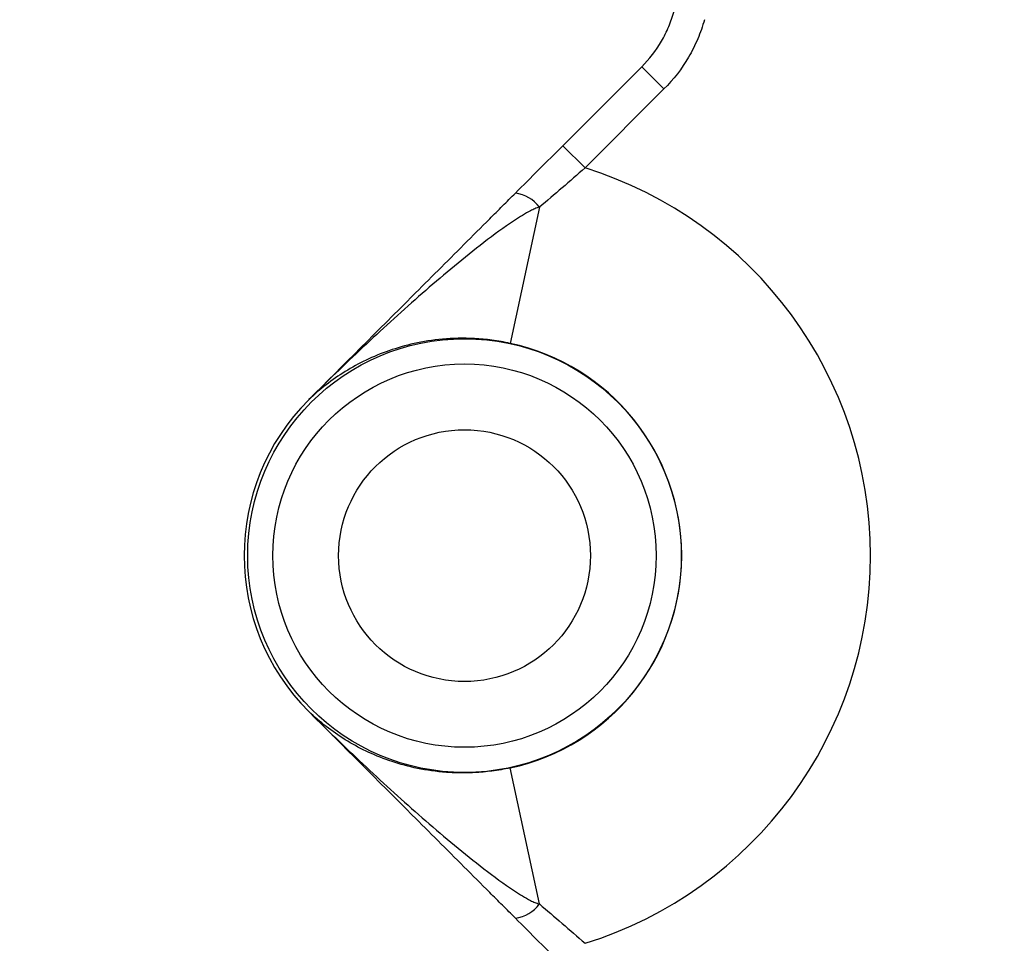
# Model space of a CAD drawing. Header units: millimetres. Extents: x 1055 to 2818, y 673 to 2898.
# Tile 12 of 44: x 1760 to 1838, y 1743 to 1816. Entities that reach past the tile are written whole.
import ezdxf

# ---------------------------------------------------------------- set-up
doc = ezdxf.new("R2010")
doc.units = ezdxf.units.MM

msp = doc.modelspace()

# ---------------------------------------------------------------- linework, layer by layer
at = {"color": 7, "linetype": 'Continuous', "lineweight": 25}
for p, q in [((1803.257, 1806.036), (1809.526, 1812.305)), ((1811.294, 1810.538), (1809.526, 1812.305)), ((1811.294, 1810.538), (1805.025, 1804.269)), ((1805.025, 1804.269), (1803.257, 1806.036)), ((1801.395, 1801.144), (1799.074, 1790.34)), ((1783.077, 1785.856), (1783.077, 1785.857)), ((1783.077, 1761.108), (1783.077, 1761.108)), ((1801.395, 1745.821), (1799.074, 1756.624))]:
    msp.add_line(p, q, dxfattribs=at)
for radius in [17.22, 15.22, 10]:
    msp.add_circle((1795.452, 1773.482), radius, dxfattribs=at)
for centre, radius, start, end in [((1967.952, 1773.482), 497, 94.47223, 263.06609), ((1967.952, 1773.482), 394.279, 95.56318, 178.61935), ((1967.952, 1773.482), 394, 95.61223, 178.61837), ((1795.452, 1773.482), 32.24, 287.27334, 72.72666), ((1799.166, 1799.543), 2.744, 35.68019, 83.24079), ((1795.452, 1773.482), 17.243, 282.12581, 77.87419), ((1795.452, 1773.482), 17.5, 135, 225), ((1795.452, 1773.482), 17.5, 135, 225), ((1783.093, 1785.861), 0.00804, 117.26432, 134.83074), ((1967.952, 1773.482), 394.279, 181.38065, 261.24691), ((1967.952, 1773.482), 394, 181.38163, 261.24067), ((1783.093, 1761.103), 0.00804, 225.16927, 242.73577), ((1799.166, 1747.421), 2.744, 276.75921, 324.31981)]:
    msp.add_arc(centre, radius, start, end, dxfattribs=at)
at = {"color": 1, "linetype": 'Continuous', "lineweight": 25}
for radius, start, end in [(496.2, 94.47946, 263.05486), (491.207, 94.52509, 262.98391), (433.476, 95.16191, 262.0438), (426.405, 95.24775, 261.91098)]:
    msp.add_arc((1967.952, 1773.482), radius, start, end, dxfattribs=at)
for points, knots in [([(1677.222, 1640.443), (1675.971, 1643.117), (1672.302, 1650.963), (1667.128, 1664.38), (1661.603, 1680.787), (1656.978, 1697.672), (1653.241, 1714.965), (1650.443, 1732.609), (1648.631, 1750.556), (1647.838, 1768.748), (1648.084, 1786.815), (1649.348, 1804.697), (1651.586, 1822.34), (1654.834, 1840.004), (1659.123, 1857.624), (1664.462, 1875.137), (1670.731, 1892.157), (1677.887, 1908.636), (1685.868, 1924.542), (1694.8, 1940.132), (1704.696, 1955.338), (1715.542, 1970.094), (1727.085, 1984.062), (1739.265, 1997.215), (1752.012, 2009.542), (1765.545, 2021.26), (1779.852, 2032.304), (1794.901, 2042.616), (1810.29, 2051.925), (1825.946, 2060.238), (1841.796, 2067.576), (1858.17, 2074.119), (1875.053, 2079.724), (1888.389, 2083.554), (1896.101, 2085.162), (1897.952, 2085.548)], [0, 0, 0, 0, 0.015558, 0.045657, 0.075735, 0.106802, 0.137893, 0.16896, 0.200934, 0.232933, 0.264907, 0.296135, 0.327388, 0.358617, 0.390764, 0.422937, 0.455084, 0.486332, 0.517603, 0.548851, 0.581008, 0.613191, 0.645348, 0.676484, 0.707643, 0.738779, 0.770812, 0.802871, 0.834904, 0.865576, 0.896271, 0.926942, 0.958476, 0.990035, 1, 1, 1, 1]), ([(1897.952, 2075.319), (1896.697, 2075.051), (1889.992, 2073.621), (1878.045, 2070.163), (1862.033, 2064.877), (1846.212, 2058.59), (1830.619, 2051.395), (1815.445, 2043.346), (1800.74, 2034.467), (1786.545, 2024.791), (1772.773, 2014.247), (1759.49, 2002.837), (1746.755, 1990.58), (1734.833, 1977.727), (1723.747, 1964.334), (1713.502, 1950.467), (1703.949, 1935.914), (1695.15, 1920.699), (1687.154, 1904.86), (1680.143, 1888.748), (1674.116, 1872.426), (1669.052, 1855.959), (1664.868, 1839.073), (1661.62, 1821.809), (1659.345, 1804.221), (1658.094, 1786.73), (1657.844, 1769.396), (1658.549, 1752.274), (1660.218, 1735.051), (1662.884, 1717.784), (1666.57, 1700.537), (1671.407, 1682.773), (1677.618, 1664.821), (1682.693, 1651.856), (1685.895, 1645.346), (1686.238, 1644.648)], [0, 0, 0, 0, 0.007011, 0.03746, 0.067886, 0.099147, 0.130433, 0.161694, 0.192964, 0.224259, 0.255529, 0.287701, 0.319899, 0.352071, 0.383453, 0.41486, 0.446242, 0.478537, 0.510858, 0.543153, 0.574511, 0.605894, 0.637252, 0.669531, 0.701837, 0.734115, 0.765307, 0.796524, 0.827716, 0.85982, 0.89195, 0.924054, 0.960356, 0.995747, 1, 1, 1, 1]), ([(1695.023, 1648.744), (1693.024, 1653.402), (1688.786, 1663.276), (1683.423, 1678.785), (1678.719, 1695.114), (1674.958, 1711.852), (1672.179, 1728.943), (1670.434, 1746.337), (1669.777, 1763.467), (1670.164, 1780.268), (1671.508, 1796.687), (1673.821, 1813.168), (1677.127, 1829.656), (1681.43, 1846.094), (1686.621, 1862.105), (1692.651, 1877.65), (1699.46, 1892.698), (1707.162, 1907.505), (1715.765, 1922.015), (1725.265, 1936.169), (1735.574, 1949.809), (1746.672, 1962.884), (1758.526, 1975.351), (1771.224, 1987.269), (1784.76, 1998.562), (1799.111, 2009.163), (1813.78, 2018.707), (1828.681, 2027.205), (1843.724, 2034.697), (1859.351, 2041.415), (1875.54, 2047.259), (1891.795, 2052.164), (1902.711, 2054.585), (1907.952, 2055.747)], [0, 0, 0, 0, 0.02909, 0.061673, 0.094282, 0.126864, 0.160448, 0.194061, 0.227643, 0.259294, 0.290972, 0.322625, 0.355209, 0.38782, 0.420405, 0.451971, 0.483559, 0.515125, 0.547551, 0.580001, 0.612426, 0.644968, 0.677536, 0.710077, 0.74363, 0.777213, 0.810764, 0.842202, 0.873666, 0.905104, 0.937547, 0.970019, 1, 1, 1, 1]), ([(1907.952, 2050.644), (1903.236, 2049.6), (1893.097, 2047.354), (1877.84, 2042.791), (1862.013, 2037.161), (1846.403, 2030.536), (1831.068, 2022.952), (1816.207, 2014.497), (1801.876, 2005.197), (1788.117, 1995.094), (1774.846, 1984.127), (1762.132, 1972.305), (1750.033, 1959.656), (1738.936, 1946.613), (1728.824, 1933.263), (1719.664, 1919.69), (1711.193, 1905.535), (1703.465, 1890.823), (1696.524, 1875.588), (1690.508, 1860.132), (1685.421, 1844.507), (1681.253, 1828.768), (1677.951, 1812.678), (1675.572, 1796.277), (1674.159, 1779.616), (1673.753, 1762.902), (1674.373, 1746.195), (1675.991, 1729.549), (1678.624, 1712.849), (1682.292, 1696.153), (1687.028, 1679.534), (1692.309, 1664.191), (1696.421, 1654.569), (1698.264, 1650.256)], [0, 0, 0, 0, 0.027428, 0.058976, 0.090497, 0.123036, 0.155604, 0.188144, 0.220787, 0.253459, 0.286104, 0.319777, 0.353481, 0.387156, 0.418841, 0.45055, 0.482236, 0.514785, 0.54736, 0.57991, 0.611682, 0.643477, 0.675248, 0.707937, 0.740653, 0.773341, 0.806033, 0.838754, 0.871447, 0.905158, 0.938897, 0.972609, 1, 1, 1, 1]), ([(1707.006, 1654.332), (1705.442, 1658.207), (1702.25, 1666.119), (1698.108, 1678.306), (1694.467, 1690.645), (1691.415, 1702.963), (1688.913, 1715.256), (1686.934, 1727.666), (1685.473, 1740.261), (1684.549, 1752.993), (1684.172, 1765.871), (1684.357, 1778.783), (1685.106, 1791.606), (1686.406, 1804.286), (1688.242, 1816.834), (1690.626, 1829.325), (1693.581, 1841.829), (1697.11, 1854.291), (1701.231, 1866.716), (1705.916, 1878.987), (1711.083, 1890.9), (1716.683, 1902.411), (1722.694, 1913.54), (1729.196, 1924.441), (1736.234, 1935.173), (1743.793, 1945.682), (1751.892, 1955.967), (1760.467, 1965.928), (1770.324, 1976.424), (1781.62, 1987.267), (1794.612, 1998.188), (1808.271, 2008.247), (1822.89, 2017.635), (1838.435, 2026.239), (1852.78, 2032.956), (1865.242, 2037.99), (1875.633, 2041.711), (1886.201, 2045.011), (1896.976, 2047.939), (1904.274, 2049.523), (1907.952, 2050.321)], [0, 0, 0, 0, 0.02492, 0.05087, 0.076821, 0.10178, 0.126739, 0.151868, 0.176997, 0.202659, 0.22832, 0.254165, 0.28001, 0.305253, 0.330496, 0.355917, 0.381338, 0.407323, 0.433308, 0.459489, 0.485669, 0.510674, 0.535678, 0.560858, 0.586037, 0.611774, 0.637511, 0.663441, 0.689372, 0.722393, 0.755549, 0.788984, 0.821733, 0.857081, 0.892598, 0.913921, 0.935244, 0.956715, 0.978186, 1, 1, 1, 1])]:
    msp.add_open_spline(points, degree=3, knots=knots, dxfattribs=at)
at = {"color": 7, "linetype": 'Continuous', "lineweight": 25}
for points, knots in [([(1719.908, 1660.348), (1718.585, 1663.197), (1714.767, 1671.423), (1709.615, 1685.548), (1704.392, 1702.635), (1700.343, 1720.087), (1697.437, 1737.743), (1695.696, 1755.488), (1695.104, 1773.286), (1695.675, 1791.139), (1697.418, 1808.965), (1700.325, 1826.63), (1704.371, 1844.007), (1709.528, 1861.049), (1715.798, 1877.76), (1723.172, 1894.077), (1731.601, 1909.877), (1741.015, 1925.048), (1751.369, 1939.535), (1762.661, 1953.343), (1774.869, 1966.432), (1787.917, 1978.7), (1801.705, 1990.055), (1816.159, 2000.456), (1831.278, 2009.893), (1847.035, 2018.367), (1863.347, 2025.739), (1877.405, 2031.201), (1886.111, 2033.76), (1889.11, 2034.641)], [0, 0, 0, 0, 0.020258, 0.058481, 0.096847, 0.135471, 0.173942, 0.212193, 0.250406, 0.288729, 0.327327, 0.365856, 0.404126, 0.442331, 0.480628, 0.519177, 0.55775, 0.596056, 0.634265, 0.672531, 0.711034, 0.749635, 0.787969, 0.826172, 0.864417, 0.902855, 0.941478, 0.97984, 1, 1, 1, 1]), ([(1887.952, 2031.95), (1885.578, 2031.248), (1877.555, 2028.875), (1864.243, 2023.659), (1848.102, 2016.377), (1832.479, 2007.967), (1817.446, 1998.568), (1803.064, 1988.212), (1789.401, 1976.941), (1776.509, 1964.799), (1764.434, 1951.856), (1753.237, 1938.164), (1742.942, 1923.751), (1733.589, 1908.682), (1725.236, 1893.014), (1717.949, 1876.867), (1711.735, 1860.312), (1706.623, 1843.415), (1702.615, 1826.192), (1699.727, 1808.71), (1697.996, 1791.036), (1697.434, 1773.304), (1698.017, 1755.6), (1699.747, 1738.004), (1702.626, 1720.548), (1706.616, 1703.293), (1711.787, 1686.347), (1716.9, 1672.322), (1720.692, 1664.143), (1722, 1661.324)], [0, 0, 0, 0, 0.0161627, 0.0546494, 0.0932531, 0.1317977, 0.1704506, 0.2089967, 0.2474822, 0.286073, 0.3246021, 0.3630336, 0.4015307, 0.4402264, 0.478806, 0.5174361, 0.5558715, 0.5942311, 0.6326779, 0.6713082, 0.7098937, 0.7486017, 0.7871138, 0.82553, 0.8640131, 0.9026151, 0.9411233, 0.9797035, 1, 1, 1, 1]), ([(1809.526, 1812.305), (1810.138, 1812.917), (1810.659, 1813.594), (1811.307, 1814.703), (1811.502, 1815.091), (1811.838, 1815.886), (1811.98, 1816.293), (1812.095, 1816.71)], [0, 0, 0, 0, 0.5, 0.5, 0.75, 0.75, 1, 1, 1, 1]), ([(1814.504, 1816.042), (1814.359, 1815.521), (1814.182, 1815.012), (1813.762, 1814.019), (1813.519, 1813.534), (1812.709, 1812.148), (1812.059, 1811.302), (1811.294, 1810.538)], [0, 0, 0, 0, 0.25, 0.25, 0.5, 0.5, 1, 1, 1, 1]), ([(1783.087, 1785.867), (1785.827, 1788.606), (1788.567, 1791.346), (1792.672, 1795.452), (1794.04, 1796.819), (1796.089, 1798.868), (1796.771, 1799.55), (1797.793, 1800.572), (1798.133, 1800.912), (1798.642, 1801.422), (1798.812, 1801.591), (1799.151, 1801.93), (1799.32, 1802.1), (1799.489, 1802.268)], [0, 0, 0, 0, 0.5, 0.5, 0.75, 0.75, 0.875, 0.875, 0.9375, 0.9375, 0.96875, 0.96875, 1, 1, 1, 1]), ([(1801.395, 1801.144), (1801.27, 1801.118), (1801.154, 1801.075), (1800.924, 1800.98), (1800.812, 1800.927), (1800.479, 1800.759), (1800.262, 1800.634), (1799.62, 1800.246), (1799.206, 1799.969), (1797.981, 1799.112), (1797.187, 1798.508), (1795.618, 1797.274), (1794.845, 1796.642), (1793.316, 1795.36), (1792.56, 1794.71), (1790.312, 1792.737), (1788.839, 1791.393), (1785.933, 1788.662), (1784.502, 1787.275), (1783.089, 1785.868)], [0, 0, 0, 0, 0.015625, 0.015625, 0.03125, 0.03125, 0.0625, 0.0625, 0.125, 0.125, 0.25, 0.25, 0.375, 0.375, 0.5, 0.5, 0.75, 0.75, 1, 1, 1, 1]), ([(1799.074, 1790.34), (1798.832, 1790.392), (1798.592, 1790.438), (1798.112, 1790.521), (1797.872, 1790.558), (1797.159, 1790.652), (1796.701, 1790.693), (1795.808, 1790.741), (1795.373, 1790.747), (1794.522, 1790.731), (1794.106, 1790.707), (1792.904, 1790.6), (1792.163, 1790.48), (1790.756, 1790.17), (1790.091, 1789.978), (1788.818, 1789.535), (1788.21, 1789.283), (1787.053, 1788.728), (1786.502, 1788.426), (1785.447, 1787.773), (1784.944, 1787.423), (1783.984, 1786.679), (1783.526, 1786.285), (1783.089, 1785.868)], [0, 0, 0, 0, 0.03125, 0.03125, 0.0625, 0.0625, 0.125, 0.125, 0.1875, 0.1875, 0.25, 0.25, 0.375, 0.375, 0.5, 0.5, 0.625, 0.625, 0.75, 0.75, 0.875, 0.875, 1, 1, 1, 1]), ([(1799.489, 1744.696), (1799.32, 1744.865), (1799.151, 1745.034), (1798.812, 1745.373), (1798.642, 1745.543), (1798.132, 1746.053), (1797.792, 1746.393), (1796.77, 1747.415), (1796.088, 1748.097), (1794.039, 1750.146), (1792.671, 1751.513), (1788.566, 1755.619), (1785.827, 1758.358), (1783.087, 1761.097)], [0, 0, 0, 0, 0.03125, 0.03125, 0.0625, 0.0625, 0.125, 0.125, 0.25, 0.25, 0.5, 0.5, 1, 1, 1, 1]), ([(1799.074, 1756.624), (1798.832, 1756.572), (1798.592, 1756.526), (1798.112, 1756.443), (1797.872, 1756.406), (1797.159, 1756.313), (1796.701, 1756.271), (1795.808, 1756.224), (1795.373, 1756.217), (1794.522, 1756.233), (1794.106, 1756.257), (1792.904, 1756.364), (1792.163, 1756.484), (1790.756, 1756.795), (1790.091, 1756.986), (1788.818, 1757.429), (1788.21, 1757.682), (1787.053, 1758.236), (1786.502, 1758.538), (1785.447, 1759.191), (1784.944, 1759.541), (1783.984, 1760.285), (1783.526, 1760.679), (1783.089, 1761.096)], [0, 0, 0, 0, 0.03125, 0.03125, 0.0625, 0.0625, 0.125, 0.125, 0.1875, 0.1875, 0.25, 0.25, 0.375, 0.375, 0.5, 0.5, 0.625, 0.625, 0.75, 0.75, 0.875, 0.875, 1, 1, 1, 1]), ([(1783.089, 1761.096), (1784.502, 1759.689), (1785.934, 1758.301), (1788.839, 1755.571), (1790.311, 1754.228), (1792.559, 1752.256), (1793.314, 1751.606), (1794.843, 1750.324), (1795.616, 1749.692), (1797.186, 1748.456), (1797.981, 1747.852), (1799.208, 1746.995), (1799.623, 1746.716), (1800.263, 1746.329), (1800.479, 1746.205), (1800.811, 1746.037), (1800.923, 1745.984), (1801.153, 1745.89), (1801.269, 1745.847), (1801.395, 1745.821)], [0, 0, 0, 0, 0.25, 0.25, 0.5, 0.5, 0.625, 0.625, 0.75, 0.75, 0.875, 0.875, 0.9375, 0.9375, 0.96875, 0.96875, 0.984375, 0.984375, 1, 1, 1, 1])]:
    msp.add_open_spline(points, degree=3, knots=knots, dxfattribs=at)
for points in [[(1799.489, 1802.268), (1800.729, 1803.508), (1801.984, 1804.763), (1803.257, 1806.036)], [(1805.025, 1804.269), (1803.809, 1803.204), (1802.6, 1802.163), (1801.395, 1801.144)], [(1783.089, 1785.868), (1783.085, 1785.864), (1783.081, 1785.86), (1783.077, 1785.856)], [(1783.077, 1785.857), (1783.081, 1785.86), (1783.084, 1785.863), (1783.087, 1785.867)], [(1783.077, 1761.108), (1783.081, 1761.104), (1783.085, 1761.1), (1783.089, 1761.096)], [(1783.087, 1761.097), (1783.084, 1761.101), (1783.081, 1761.104), (1783.077, 1761.108)], [(1801.395, 1745.821), (1802.6, 1744.802), (1803.809, 1743.761), (1805.025, 1742.696)], [(1803.257, 1740.928), (1801.984, 1742.201), (1800.729, 1743.456), (1799.489, 1744.696)]]:
    msp.add_open_spline(points, degree=3, dxfattribs=at)

doc.saveas('drawing.dxf')
